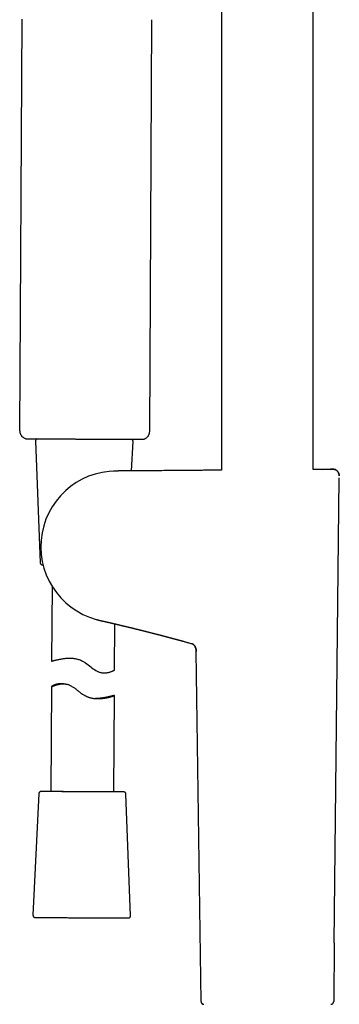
# Model space of a CAD drawing. Header units: millimetres. Extents: x 8 to 1017, y 12 to 1747.
# Tile 15 of 22: x 110 to 186, y 1357 to 1591. Entities that reach past the tile are written whole.
import ezdxf

# ---------------------------------------------------------------- set-up
doc = ezdxf.new("R2010")
doc.units = ezdxf.units.MM

msp = doc.modelspace()

# ---------------------------------------------------------------- linework, layer by layer
at = {"color": 7, "linetype": 'Continuous', "lineweight": 30}
for p, q in [((157.83, 1649.5), (157.83, 1484.08)), ((179.73, 1484.25), (179.73, 1649.12)), ((110.26, 1591.52), (109.73, 1493.52)), ((140.73, 1493.36), (141.26, 1591.36)), ((113.52, 1491.05), (114.62, 1462.04)), ((136.43, 1483.91), (136.77, 1490.92)), ((181.88, 1484.27), (184.65, 1484.29)), ((134.08, 1483.89), (134.09, 1483.89)), ((184.74, 1371.49), (185.93, 1482.28)), ((185.94, 1482.71), (185.93, 1482.7)), ((117.46, 1456.43), (117.36, 1438.6)), ((130.51, 1447.93), (130.5, 1447.93)), ((132.35, 1436.48), (132.41, 1447.49)), ((152.97, 1357.53), (151.84, 1440.9)), ((120.2, 1433.21), (119.61, 1433.22)), ((117.33, 1432.54), (117.2, 1407.55)), ((132.2, 1407.47), (132.32, 1430.41)), ((114.32, 1407.08), (112.91, 1378.09)), ((134.56, 1407.45), (134.56, 1407.45)), ((136.16, 1377.97), (135.06, 1406.97)), ((113.41, 1377.57), (113.41, 1377.57)), ((113.41, 1377.57), (113.42, 1377.57)), ((184.74, 1371.49), (184.59, 1357.53))]:
    msp.add_line(p, q, dxfattribs=at)
at = {"color": 7, "linetype": 'Continuous', "lineweight": 30, "flags": 128}
for points in [[(114.03, 1491.56), (114.05, 1491.56), (114.08, 1491.56), (114.11, 1491.56), (114.15, 1491.56), (114.21, 1491.56), (114.27, 1491.56), (114.33, 1491.56), (114.41, 1491.56), (114.5, 1491.56), (114.59, 1491.56), (114.69, 1491.56), (114.8, 1491.56), (114.92, 1491.56), (115.05, 1491.56), (115.18, 1491.55), (115.32, 1491.55), (115.47, 1491.55), (115.63, 1491.55), (115.8, 1491.55), (115.97, 1491.55), (116.15, 1491.55), (116.33, 1491.55), (116.53, 1491.55), (116.73, 1491.54), (116.93, 1491.54), (117.15, 1491.54), (117.36, 1491.54), (117.59, 1491.54), (117.82, 1491.54), (118.06, 1491.54), (118.3, 1491.53), (118.55, 1491.53), (118.8, 1491.53), (119.06, 1491.53), (119.32, 1491.53), (119.59, 1491.53), (119.86, 1491.52), (120.13, 1491.52), (120.41, 1491.52), (120.7, 1491.52), (120.98, 1491.52), (121.27, 1491.52), (121.56, 1491.51), (121.86, 1491.51), (122.16, 1491.51), (122.46, 1491.51), (122.76, 1491.51), (123.06, 1491.51), (123.37, 1491.5), (123.68, 1491.5), (123.99, 1491.5), (124.3, 1491.5), (124.61, 1491.5), (124.92, 1491.5), (125.23, 1491.49), (125.54, 1491.49), (125.85, 1491.49), (126.16, 1491.49), (126.47, 1491.49), (126.78, 1491.49), (127.08, 1491.48), (127.39, 1491.48), (127.69, 1491.48), (127.99, 1491.48), (128.29, 1491.48), (128.59, 1491.48), (128.88, 1491.48), (129.17, 1491.47), (129.46, 1491.47), (129.75, 1491.47), (130.03, 1491.47), (130.31, 1491.47), (130.58, 1491.47), (130.85, 1491.47), (131.11, 1491.46), (131.37, 1491.46), (131.63, 1491.46), (131.88, 1491.46), (132.12, 1491.46), (132.36, 1491.46), (132.6, 1491.46), (132.82, 1491.46), (133.05, 1491.46), (133.26, 1491.45), (133.47, 1491.45), (133.67, 1491.45), (133.87, 1491.45), (134.06, 1491.45), (134.24, 1491.45), (134.42, 1491.45), (134.59, 1491.45), (134.75, 1491.45), (134.9, 1491.45), (135.05, 1491.45), (135.19, 1491.45), (135.32, 1491.45), (135.44, 1491.45), (135.55, 1491.45), (135.66, 1491.44), (135.76, 1491.44), (135.85, 1491.44), (135.93, 1491.44), (136, 1491.44), (136.07, 1491.44), (136.12, 1491.44), (136.17, 1491.44), (136.21, 1491.44), (136.24, 1491.44), (136.26, 1491.44), (136.27, 1491.44)], [(117.36, 1438.6), (117.37, 1438.6), (117.39, 1438.6), (117.42, 1438.61), (117.47, 1438.63), (117.52, 1438.64), (117.59, 1438.66), (117.67, 1438.68), (117.76, 1438.71), (117.86, 1438.73), (117.98, 1438.76), (118.11, 1438.8), (118.25, 1438.83), (118.39, 1438.87), (118.55, 1438.91), (118.72, 1438.95), (118.9, 1438.99), (119.1, 1439.03), (119.3, 1439.07), (119.51, 1439.11), (119.74, 1439.15), (119.97, 1439.19), (120.21, 1439.23), (120.47, 1439.26), (120.73, 1439.28), (121, 1439.31), (121.28, 1439.32), (121.57, 1439.33), (121.87, 1439.32), (122.27, 1439.3), (122.48, 1439.29), (122.68, 1439.26), (122.89, 1439.23), (123.1, 1439.19), (123.32, 1439.15), (123.53, 1439.09), (123.73, 1439.03), (123.94, 1438.97), (124.14, 1438.89), (124.34, 1438.81), (124.54, 1438.71), (124.74, 1438.61), (124.94, 1438.51), (125.13, 1438.39), (125.45, 1438.18), (125.75, 1437.96), (126.06, 1437.73), (126.36, 1437.49), (126.66, 1437.26), (126.96, 1437.02), (127.26, 1436.79), (127.57, 1436.58), (127.87, 1436.38), (128.02, 1436.29), (128.18, 1436.21), (128.34, 1436.13), (128.5, 1436.06), (128.66, 1436), (128.82, 1435.94), (128.98, 1435.9), (129.14, 1435.86), (129.29, 1435.84), (129.45, 1435.82), (129.6, 1435.8), (129.75, 1435.79), (130.04, 1435.8), (130.23, 1435.81), (130.42, 1435.83), (130.6, 1435.86), (130.77, 1435.89), (130.93, 1435.93), (131.08, 1435.97), (131.23, 1436.01), (131.37, 1436.06), (131.51, 1436.1), (131.63, 1436.15), (131.75, 1436.2), (131.85, 1436.24), (131.95, 1436.28), (132.04, 1436.32), (132.12, 1436.36), (132.18, 1436.39), (132.26, 1436.43), (132.31, 1436.46), (132.34, 1436.47), (132.35, 1436.48), (132.35, 1436.48)], [(134.55, 1407.45), (134.56, 1407.45), (134.57, 1407.45), (134.56, 1407.45), (134.54, 1407.45), (134.52, 1407.45), (134.49, 1407.45), (134.45, 1407.45), (134.4, 1407.45), (134.34, 1407.45), (134.27, 1407.45), (134.2, 1407.45), (134.12, 1407.45), (134.02, 1407.45), (133.92, 1407.45), (133.82, 1407.45), (133.7, 1407.45), (133.58, 1407.45), (133.45, 1407.45), (133.31, 1407.46), (133.16, 1407.46), (133.01, 1407.46), (132.84, 1407.46), (132.68, 1407.46), (132.5, 1407.46), (132.32, 1407.46), (132.13, 1407.46), (131.93, 1407.46), (131.73, 1407.46), (131.52, 1407.46), (131.31, 1407.46), (131.09, 1407.46), (130.86, 1407.47), (130.63, 1407.47), (130.39, 1407.47), (130.15, 1407.47), (129.91, 1407.47), (129.66, 1407.47), (129.4, 1407.47), (129.14, 1407.47), (128.88, 1407.48), (128.61, 1407.48), (128.34, 1407.48), (128.07, 1407.48), (127.79, 1407.48), (127.51, 1407.48), (127.23, 1407.48), (126.95, 1407.49), (126.66, 1407.49), (126.37, 1407.49), (126.08, 1407.49), (125.79, 1407.49), (125.5, 1407.49), (125.21, 1407.49), (124.92, 1407.5), (124.63, 1407.5), (124.33, 1407.5), (124.04, 1407.5), (123.75, 1407.5), (123.46, 1407.5), (123.17, 1407.51), (122.88, 1407.51), (122.6, 1407.51), (122.31, 1407.51), (122.03, 1407.51), (121.75, 1407.51), (121.47, 1407.52), (121.19, 1407.52), (120.92, 1407.52), (120.65, 1407.52), (120.39, 1407.52), (120.13, 1407.52), (119.87, 1407.52), (119.62, 1407.53), (119.37, 1407.53), (119.12, 1407.53), (118.89, 1407.53), (118.65, 1407.53), (118.42, 1407.53), (118.2, 1407.53), (117.98, 1407.54), (117.77, 1407.54), (117.57, 1407.54), (117.37, 1407.54), (117.17, 1407.54), (116.99, 1407.54), (116.81, 1407.54), (116.64, 1407.54), (116.47, 1407.55), (116.31, 1407.55), (116.16, 1407.55), (116.02, 1407.55), (115.88, 1407.55), (115.75, 1407.55), (115.63, 1407.55), (115.52, 1407.55), (115.42, 1407.55), (115.32, 1407.55), (115.23, 1407.55), (115.16, 1407.56), (115.08, 1407.56), (115.02, 1407.56), (114.97, 1407.56), (114.92, 1407.56), (114.89, 1407.56), (114.86, 1407.56), (114.84, 1407.56), (114.83, 1407.56)], [(125.09, 1407.5), (124.83, 1407.5), (124.58, 1407.5), (124.32, 1407.5), (124.07, 1407.5), (123.82, 1407.5), (123.56, 1407.51), (123.31, 1407.51), (123.06, 1407.51), (122.82, 1407.51), (122.57, 1407.51), (122.33, 1407.51), (122.09, 1407.51), (121.85, 1407.52), (121.62, 1407.52), (121.39, 1407.52), (121.16, 1407.52), (120.94, 1407.52), (120.72, 1407.52), (120.5, 1407.52), (120.3, 1407.52), (120.09, 1407.53), (119.89, 1407.53), (119.7, 1407.53), (119.51, 1407.53), (119.33, 1407.53), (119.16, 1407.53), (118.99, 1407.53), (118.83, 1407.53), (118.67, 1407.53), (118.52, 1407.54), (118.38, 1407.54), (118.25, 1407.54), (118.12, 1407.54), (118, 1407.54), (117.89, 1407.54), (117.79, 1407.54), (117.69, 1407.54), (117.61, 1407.54), (117.53, 1407.54), (117.46, 1407.54), (117.39, 1407.54), (117.34, 1407.54), (117.29, 1407.55), (117.26, 1407.55), (117.23, 1407.55), (117.21, 1407.55), (117.2, 1407.55), (117.2, 1407.55)], [(132.2, 1407.47), (132.19, 1407.47), (132.18, 1407.47), (132.16, 1407.47), (132.14, 1407.47), (132.1, 1407.47), (132.05, 1407.47), (132, 1407.47), (131.94, 1407.47), (131.87, 1407.47), (131.79, 1407.47), (131.7, 1407.47), (131.61, 1407.47), (131.51, 1407.47), (131.4, 1407.47), (131.28, 1407.47), (131.15, 1407.47), (131.02, 1407.47), (130.88, 1407.47), (130.73, 1407.47), (130.58, 1407.47), (130.42, 1407.47), (130.25, 1407.47), (130.07, 1407.47), (129.89, 1407.47), (129.71, 1407.47), (129.51, 1407.47), (129.32, 1407.48), (129.11, 1407.48), (128.9, 1407.48), (128.69, 1407.48), (128.47, 1407.48), (128.25, 1407.48), (128.02, 1407.48), (127.79, 1407.48), (127.56, 1407.48), (127.32, 1407.49), (127.08, 1407.49), (126.84, 1407.49), (126.6, 1407.49), (126.35, 1407.49), (126.1, 1407.49), (125.85, 1407.49), (125.6, 1407.49), (125.34, 1407.5), (125.09, 1407.5)], [(113.43, 1377.57), (113.44, 1377.57), (113.47, 1377.57), (113.51, 1377.57), (113.55, 1377.56), (113.61, 1377.56), (113.67, 1377.56), (113.74, 1377.56), (113.83, 1377.56), (113.91, 1377.56), (114.01, 1377.56), (114.12, 1377.56), (114.23, 1377.56), (114.35, 1377.56), (114.48, 1377.56), (114.62, 1377.56), (114.76, 1377.55), (114.92, 1377.55), (115.08, 1377.55), (115.24, 1377.55), (115.42, 1377.55), (115.6, 1377.55), (115.79, 1377.55), (115.98, 1377.55), (116.19, 1377.55), (116.39, 1377.54), (116.61, 1377.54), (116.83, 1377.54), (117.06, 1377.54), (117.29, 1377.54), (117.53, 1377.54), (117.77, 1377.54), (118.02, 1377.53), (118.28, 1377.53), (118.54, 1377.53), (118.8, 1377.53), (119.07, 1377.53), (119.34, 1377.53), (119.62, 1377.52), (119.9, 1377.52), (120.18, 1377.52), (120.47, 1377.52), (120.76, 1377.52), (121.06, 1377.52), (121.35, 1377.51), (121.65, 1377.51), (121.95, 1377.51), (122.26, 1377.51), (122.56, 1377.51), (122.87, 1377.51), (123.18, 1377.5), (123.49, 1377.5), (123.8, 1377.5), (124.11, 1377.5), (124.42, 1377.5), (124.73, 1377.5), (125.04, 1377.49), (125.35, 1377.49), (125.66, 1377.49), (125.97, 1377.49), (126.27, 1377.49), (126.58, 1377.49), (126.88, 1377.48), (127.19, 1377.48), (127.49, 1377.48), (127.79, 1377.48), (128.08, 1377.48), (128.38, 1377.48), (128.67, 1377.47), (128.95, 1377.47), (129.24, 1377.47), (129.52, 1377.47), (129.79, 1377.47), (130.06, 1377.47), (130.33, 1377.47), (130.59, 1377.47), (130.85, 1377.46), (131.1, 1377.46), (131.35, 1377.46), (131.6, 1377.46), (131.83, 1377.46), (132.06, 1377.46), (132.29, 1377.46), (132.51, 1377.46), (132.72, 1377.46), (132.93, 1377.45), (133.13, 1377.45), (133.33, 1377.45), (133.51, 1377.45), (133.69, 1377.45), (133.87, 1377.45), (134.03, 1377.45), (134.19, 1377.45), (134.34, 1377.45), (134.48, 1377.45), (134.62, 1377.45), (134.75, 1377.45), (134.86, 1377.45), (134.98, 1377.45), (135.08, 1377.45), (135.17, 1377.45), (135.26, 1377.45), (135.34, 1377.45), (135.41, 1377.45), (135.47, 1377.45), (135.52, 1377.45), (135.57, 1377.45), (135.6, 1377.45), (135.63, 1377.45), (135.63, 1377.45)]]:
    msp.add_lwpolyline(points, dxfattribs=at)
at = {"color": 7, "linetype": 'Continuous', "lineweight": 30}
for centre, radius, start, end in [((132.78, 1465.88), 18, 89.9991, 259.9989), ((115.5, 1483.68), 22.12, 269.0673, 269.5112), ((114.49, 921.86), 485.7, 89.6808, 89.9586), ((129.84, 949.14), 458.34, 89.4114, 89.7062)]:
    msp.add_arc(centre, radius, start, end, dxfattribs=at)
for points, knots in [([(109.73, 1493.52), (109.73, 1493.46), (109.74, 1493.32), (109.77, 1493.11), (109.82, 1492.9), (109.9, 1492.7), (110.01, 1492.5), (110.13, 1492.3), (110.28, 1492.13), (110.46, 1491.97), (110.65, 1491.83), (110.86, 1491.71), (111.05, 1491.63), (111.18, 1491.6), (111.23, 1491.58)], [0, 0, 0, 0, 0.0765138, 0.1558776, 0.2377955, 0.3218936, 0.4077244, 0.4947782, 0.5824984, 0.6703028, 0.7617354, 0.8519679, 0.9404014, 1, 1, 1, 1]), ([(111.23, 1491.58), (111.23, 1491.58), (111.22, 1491.58), (111.25, 1491.58), (111.29, 1491.58), (111.36, 1491.58), (111.46, 1491.58), (111.58, 1491.58), (111.73, 1491.57), (111.9, 1491.57), (112.1, 1491.57), (112.32, 1491.57), (112.55, 1491.57), (112.81, 1491.57), (113.1, 1491.56), (113.4, 1491.56), (113.73, 1491.56), (114.09, 1491.56), (114.46, 1491.55), (114.84, 1491.55), (115.24, 1491.55), (115.66, 1491.55), (116.1, 1491.54), (116.56, 1491.54), (117.03, 1491.54), (117.52, 1491.54), (118.03, 1491.53), (118.54, 1491.53), (119.05, 1491.53), (119.59, 1491.52), (120.13, 1491.52), (120.69, 1491.52), (121.25, 1491.51), (121.83, 1491.51), (122.33, 1491.51), (122.76, 1491.51), (123.1, 1491.5), (123.45, 1491.5), (123.8, 1491.5), (124.15, 1491.5), (124.5, 1491.5), (124.85, 1491.49), (125.09, 1491.49), (125.2, 1491.49)], [0, 0, 0, 0, 0.012479, 0.038848, 0.065262, 0.092031, 0.118799, 0.145759, 0.172719, 0.200047, 0.227425, 0.253794, 0.280208, 0.306977, 0.333745, 0.360705, 0.387665, 0.414993, 0.442371, 0.46874, 0.495154, 0.521923, 0.548691, 0.575651, 0.602611, 0.629939, 0.657317, 0.683686, 0.7101, 0.736869, 0.763637, 0.790597, 0.817557, 0.844885, 0.872263, 0.888125, 0.903997, 0.919944, 0.93589, 0.951877, 0.967864, 0.983927, 1, 1, 1, 1]), ([(113.93, 1491.56), (113.93, 1491.56), (113.93, 1491.56), (113.91, 1491.55), (113.87, 1491.54), (113.83, 1491.53), (113.79, 1491.51), (113.75, 1491.48), (113.7, 1491.45), (113.66, 1491.42), (113.62, 1491.37), (113.59, 1491.32), (113.56, 1491.27), (113.54, 1491.22), (113.53, 1491.16), (113.52, 1491.1), (113.52, 1491.06), (113.52, 1491.05)], [0, 0, 0, 0, 0.001555, 0.040908, 0.090425, 0.151279, 0.217826, 0.288445, 0.362798, 0.439769, 0.518446, 0.598228, 0.678733, 0.759718, 0.841019, 0.931215, 1, 1, 1, 1]), ([(125.2, 1491.49), (125.37, 1491.49), (125.7, 1491.49), (126.21, 1491.49), (126.71, 1491.48), (127.21, 1491.48), (127.71, 1491.48), (128.21, 1491.48), (128.71, 1491.47), (129.2, 1491.47), (129.68, 1491.47), (130.16, 1491.47), (130.62, 1491.46), (131.09, 1491.46), (131.54, 1491.46), (132, 1491.46), (132.44, 1491.45), (132.89, 1491.45), (133.35, 1491.45), (133.82, 1491.45), (134.27, 1491.45), (134.71, 1491.44), (135.14, 1491.44), (135.55, 1491.44), (135.95, 1491.44), (136.32, 1491.44), (136.67, 1491.44), (136.99, 1491.43), (137.3, 1491.43), (137.59, 1491.43), (137.85, 1491.43), (138.1, 1491.43), (138.32, 1491.43), (138.52, 1491.43), (138.69, 1491.43), (138.84, 1491.43), (138.96, 1491.43), (139.07, 1491.43), (139.14, 1491.43), (139.19, 1491.43), (139.22, 1491.43), (139.22, 1491.43), (139.22, 1491.43)], [0, 0, 0, 0, 0.022738, 0.045476, 0.068332, 0.091187, 0.114407, 0.137628, 0.160973, 0.184318, 0.207056, 0.229794, 0.25265, 0.275505, 0.298726, 0.321946, 0.345291, 0.368636, 0.394963, 0.421334, 0.447843, 0.474398, 0.501483, 0.528617, 0.555901, 0.583234, 0.609561, 0.635932, 0.662441, 0.688996, 0.716081, 0.743215, 0.770499, 0.797832, 0.824159, 0.85053, 0.877039, 0.903594, 0.930679, 0.957813, 0.985097, 1, 1, 1, 1]), ([(136.78, 1490.94), (136.77, 1490.96), (136.77, 1491), (136.76, 1491.06), (136.74, 1491.12), (136.72, 1491.17), (136.69, 1491.22), (136.66, 1491.26), (136.63, 1491.3), (136.59, 1491.34), (136.55, 1491.36), (136.51, 1491.39), (136.47, 1491.41), (136.43, 1491.42), (136.4, 1491.43), (136.38, 1491.43), (136.37, 1491.44), (136.37, 1491.44)], [0, 0, 0, 0, 0.084727, 0.171134, 0.255034, 0.336579, 0.415821, 0.492747, 0.567277, 0.639258, 0.708446, 0.774447, 0.836578, 0.893533, 0.943117, 0.984018, 1, 1, 1, 1]), ([(139.22, 1491.43), (139.26, 1491.44), (139.37, 1491.47), (139.55, 1491.54), (139.75, 1491.64), (139.94, 1491.77), (140.12, 1491.92), (140.28, 1492.09), (140.42, 1492.28), (140.54, 1492.49), (140.62, 1492.71), (140.69, 1492.93), (140.72, 1493.14), (140.73, 1493.29), (140.73, 1493.36)], [0, 0, 0, 0, 0.047652, 0.131756, 0.217593, 0.304653, 0.392379, 0.48019, 0.571629, 0.661868, 0.750308, 0.836421, 0.919767, 1, 1, 1, 1]), ([(136.77, 1490.92), (136.77, 1490.92), (136.78, 1490.93), (136.78, 1490.94), (136.78, 1490.94)], [0, 0, 0, 0, 0.1619161, 1, 1, 1, 1]), ([(184.65, 1484.29), (184.38, 1484.29), (183.7, 1484.28), (182.61, 1484.27), (181.38, 1484.26), (180.42, 1484.25), (179.88, 1484.25), (179.73, 1484.25)], [0, 0, 0, 0, 0.161563, 0.416849, 0.666845, 0.911552, 1, 1, 1, 1]), ([(185.94, 1482.73), (185.94, 1482.74), (185.94, 1482.77), (185.93, 1482.81), (185.93, 1482.85), (185.92, 1482.89), (185.92, 1482.91), (185.91, 1482.94), (185.91, 1482.96), (185.9, 1483), (185.88, 1483.07), (185.86, 1483.16), (185.82, 1483.26), (185.77, 1483.37), (185.7, 1483.51), (185.6, 1483.67), (185.48, 1483.83), (185.36, 1483.95), (185.26, 1484.04), (185.18, 1484.1), (185.08, 1484.16), (184.99, 1484.21), (184.88, 1484.24), (184.77, 1484.27), (184.68, 1484.28), (184.64, 1484.28)], [0, 0, 0, 0, 0.058883, 0.107898, 0.146858, 0.169626, 0.187357, 0.194713, 0.2046, 0.215607, 0.24635, 0.287189, 0.333249, 0.381763, 0.432563, 0.520984, 0.606616, 0.686774, 0.724651, 0.765783, 0.814245, 0.85508, 0.899567, 0.947735, 1, 1, 1, 1]), ([(184.65, 1484.29), (184.7, 1484.29), (184.79, 1484.28), (184.93, 1484.24), (185.07, 1484.18), (185.2, 1484.1), (185.32, 1484.01), (185.43, 1483.9), (185.54, 1483.77), (185.64, 1483.63), (185.74, 1483.46), (185.83, 1483.27), (185.89, 1483.08), (185.93, 1482.89), (185.94, 1482.77), (185.94, 1482.71)], [0, 0, 0, 0, 0.064065, 0.128651, 0.194725, 0.262766, 0.332866, 0.404823, 0.478231, 0.552548, 0.646278, 0.73912, 0.829757, 0.91701, 1, 1, 1, 1]), ([(134.08, 1483.89), (134.04, 1483.89), (133.95, 1483.89), (133.84, 1483.89), (133.76, 1483.89), (133.69, 1483.89), (133.64, 1483.89), (133.59, 1483.89), (133.54, 1483.89), (133.48, 1483.89), (133.4, 1483.89), (133.31, 1483.89), (133.22, 1483.89), (133.14, 1483.88), (133.06, 1483.88), (132.97, 1483.88), (132.87, 1483.88), (132.78, 1483.88), (132.69, 1483.88), (132.6, 1483.88), (132.49, 1483.88), (132.39, 1483.87), (132.29, 1483.87), (132.22, 1483.87), (132.17, 1483.87), (132.14, 1483.87), (132.13, 1483.87), (132.12, 1483.87), (132.12, 1483.87), (132.12, 1483.87)], [0, 0, 0, 0, 0.068297, 0.124347, 0.168053, 0.199437, 0.22481, 0.248062, 0.269188, 0.299974, 0.339656, 0.387856, 0.432438, 0.473849, 0.509594, 0.555122, 0.607021, 0.655822, 0.700867, 0.746541, 0.792374, 0.853229, 0.901781, 0.940038, 0.967908, 0.978431, 0.987326, 0.995452, 1, 1, 1, 1]), ([(157.83, 1484.08), (157.79, 1484.08), (157.62, 1484.07), (157.35, 1484.07), (157.01, 1484.07), (156.68, 1484.07), (156.32, 1484.06), (155.93, 1484.06), (155.5, 1484.06), (155.05, 1484.05), (154.57, 1484.05), (154.07, 1484.05), (153.54, 1484.04), (152.99, 1484.04), (152.41, 1484.03), (151.81, 1484.03), (151.19, 1484.02), (150.55, 1484.02), (149.88, 1484.01), (149.2, 1484.01), (148.48, 1484), (147.74, 1484), (146.96, 1483.99), (146.17, 1483.98), (145.34, 1483.98), (144.5, 1483.97), (143.64, 1483.96), (142.76, 1483.96), (141.85, 1483.95), (140.86, 1483.94), (139.78, 1483.93), (138.61, 1483.92), (137.41, 1483.91), (136.17, 1483.91), (135.06, 1483.9), (134.36, 1483.89), (134.09, 1483.89)], [0, 0, 0, 0, 0.005741, 0.020459, 0.03462, 0.048421, 0.062929, 0.079886, 0.097889, 0.116939, 0.137035, 0.158177, 0.180365, 0.203598, 0.227878, 0.253203, 0.279573, 0.30649, 0.334416, 0.363349, 0.393291, 0.424813, 0.45738, 0.490992, 0.525648, 0.56135, 0.597431, 0.634519, 0.672616, 0.71172, 0.759586, 0.80888, 0.859603, 0.911753, 0.965331, 1, 1, 1, 1]), ([(185.4, 1483.92), (185.4, 1483.92), (185.39, 1483.93), (185.39, 1483.94), (185.38, 1483.94)], [0, 0, 0, 0, 0.135518, 1, 1, 1, 1]), ([(185.94, 1482.73), (185.94, 1482.74), (185.94, 1482.77), (185.94, 1482.8), (185.93, 1482.83), (185.93, 1482.83)], [0, 0, 0, 0, 0.448025, 0.827591, 1, 1, 1, 1]), ([(114.62, 1462.04), (114.62, 1462.03), (114.62, 1461.99), (114.63, 1461.94), (114.65, 1461.88), (114.67, 1461.83), (114.7, 1461.78), (114.73, 1461.74), (114.77, 1461.7), (114.81, 1461.67), (114.84, 1461.64), (114.88, 1461.62), (114.92, 1461.6), (114.96, 1461.58), (114.99, 1461.57), (115.02, 1461.57), (115.04, 1461.56), (115.06, 1461.56), (115.07, 1461.56), (115.08, 1461.56), (115.09, 1461.56), (115.1, 1461.56), (115.1, 1461.56), (115.11, 1461.56), (115.12, 1461.56), (115.13, 1461.56), (115.13, 1461.56)], [0, 0, 0, 0, 0.031044, 0.078719, 0.125009, 0.170001, 0.213722, 0.256164, 0.297286, 0.337003, 0.375184, 0.411622, 0.44597, 0.477567, 0.505222, 0.527949, 0.54676, 0.563996, 0.582134, 0.602838, 0.628971, 0.664296, 0.714843, 0.791994, 0.924071, 1, 1, 1, 1]), ([(128.07, 1448.5), (128.07, 1448.5), (128.07, 1448.5), (128.08, 1448.5), (128.08, 1448.5), (128.08, 1448.5), (128.09, 1448.5), (128.1, 1448.5), (128.13, 1448.49), (128.18, 1448.48), (128.23, 1448.46), (128.29, 1448.45), (128.34, 1448.43), (128.42, 1448.41), (128.52, 1448.39), (128.63, 1448.36), (128.72, 1448.34), (128.8, 1448.32), (128.89, 1448.3), (129, 1448.27), (129.12, 1448.24), (129.24, 1448.22), (129.36, 1448.19), (129.48, 1448.16), (129.6, 1448.13), (129.75, 1448.1), (129.94, 1448.06), (130.11, 1448.02), (130.23, 1447.99), (130.32, 1447.97), (130.41, 1447.95), (130.47, 1447.94), (130.51, 1447.93)], [0, 0, 0, 0, 0.011139, 0.013897, 0.015287, 0.016893, 0.018957, 0.02157, 0.034228, 0.053285, 0.081536, 0.100827, 0.118685, 0.153357, 0.197338, 0.241864, 0.279182, 0.310299, 0.338016, 0.3886, 0.442698, 0.487675, 0.537487, 0.588775, 0.633053, 0.683198, 0.769542, 0.856627, 0.88948, 0.921022, 0.956682, 1, 1, 1, 1]), ([(130.5, 1447.93), (130.51, 1447.93), (130.55, 1447.92), (130.64, 1447.9), (130.77, 1447.87), (130.91, 1447.84), (131.07, 1447.8), (131.21, 1447.77), (131.34, 1447.74), (131.44, 1447.72), (131.54, 1447.69), (131.64, 1447.67), (131.75, 1447.64), (131.85, 1447.62), (131.97, 1447.59), (132.11, 1447.56), (132.28, 1447.52), (132.45, 1447.48), (132.62, 1447.44), (132.77, 1447.41), (132.89, 1447.38), (133.01, 1447.35), (133.13, 1447.32), (133.25, 1447.29), (133.38, 1447.26), (133.51, 1447.23), (133.64, 1447.2), (133.77, 1447.17), (133.9, 1447.14), (134.01, 1447.11), (134.14, 1447.08), (134.28, 1447.05), (134.43, 1447.01), (134.59, 1446.97), (134.73, 1446.94), (134.86, 1446.91), (134.98, 1446.88), (135.13, 1446.84), (135.31, 1446.8), (135.52, 1446.75), (135.73, 1446.7), (135.93, 1446.65), (136.13, 1446.6), (136.33, 1446.55), (136.52, 1446.5), (136.7, 1446.46), (136.85, 1446.42), (137, 1446.39), (137.14, 1446.35), (137.29, 1446.31), (137.46, 1446.27), (137.64, 1446.23), (137.84, 1446.18), (138.03, 1446.13), (138.22, 1446.09), (138.4, 1446.04), (138.56, 1446), (138.7, 1445.97), (138.84, 1445.93), (138.97, 1445.9), (139.12, 1445.86), (139.28, 1445.82), (139.46, 1445.78), (139.63, 1445.73), (139.79, 1445.69), (139.91, 1445.66), (140.03, 1445.63), (140.14, 1445.61), (140.24, 1445.58), (140.35, 1445.55), (140.5, 1445.51), (140.69, 1445.46), (140.92, 1445.41), (141.14, 1445.35), (141.33, 1445.3), (141.49, 1445.26), (141.66, 1445.22), (141.83, 1445.17), (141.99, 1445.13), (142.15, 1445.09), (142.3, 1445.05), (142.43, 1445.02), (142.56, 1444.99), (142.7, 1444.95), (142.86, 1444.91), (143.02, 1444.87), (143.17, 1444.83), (143.32, 1444.79), (143.45, 1444.75), (143.56, 1444.72), (143.66, 1444.7), (143.75, 1444.67), (143.85, 1444.65), (143.97, 1444.62), (144.1, 1444.58), (144.22, 1444.55), (144.35, 1444.52), (144.5, 1444.48), (144.64, 1444.44), (144.76, 1444.41), (144.86, 1444.38), (144.94, 1444.36), (145.01, 1444.34), (145.11, 1444.32), (145.22, 1444.29), (145.35, 1444.25), (145.49, 1444.21), (145.63, 1444.18), (145.78, 1444.14), (145.92, 1444.1), (146.04, 1444.07), (146.14, 1444.04), (146.21, 1444.02), (146.27, 1444.01), (146.34, 1443.99), (146.42, 1443.97), (146.51, 1443.94), (146.61, 1443.91), (146.73, 1443.88), (146.85, 1443.85), (146.98, 1443.82), (147.09, 1443.79), (147.18, 1443.76), (147.28, 1443.73), (147.4, 1443.7), (147.54, 1443.66), (147.7, 1443.62), (147.89, 1443.57), (148.1, 1443.51), (148.34, 1443.45), (148.61, 1443.37), (148.93, 1443.28), (149.29, 1443.18), (149.68, 1443.08), (150.1, 1442.96), (150.47, 1442.86), (150.71, 1442.79), (150.79, 1442.77)], [0, 0, 0, 0, 0.000611, 0.006387, 0.012801, 0.020093, 0.027734, 0.035189, 0.041176, 0.046317, 0.050797, 0.05572, 0.061181, 0.066453, 0.071372, 0.078614, 0.086949, 0.095772, 0.104674, 0.11141, 0.117288, 0.12302, 0.128874, 0.13492, 0.141183, 0.147428, 0.154076, 0.160879, 0.166828, 0.171956, 0.178189, 0.18525, 0.192867, 0.200741, 0.207739, 0.213843, 0.219909, 0.226136, 0.23564, 0.245954, 0.256979, 0.267111, 0.276116, 0.285616, 0.296593, 0.304585, 0.312049, 0.319208, 0.326151, 0.33327, 0.34165, 0.35063, 0.360489, 0.37022, 0.379755, 0.388241, 0.395964, 0.40355, 0.409801, 0.416369, 0.423356, 0.431402, 0.440537, 0.449629, 0.456932, 0.463106, 0.468524, 0.473784, 0.478968, 0.484386, 0.490057, 0.500986, 0.512511, 0.52448, 0.532582, 0.540706, 0.548902, 0.557214, 0.565642, 0.573837, 0.581014, 0.58715, 0.592905, 0.599947, 0.608193, 0.616396, 0.62411, 0.631214, 0.637744, 0.643387, 0.648188, 0.652069, 0.657111, 0.663299, 0.669712, 0.675758, 0.681437, 0.689627, 0.696923, 0.703281, 0.707614, 0.711349, 0.714678, 0.719127, 0.725017, 0.73172, 0.738415, 0.745765, 0.753101, 0.760252, 0.76637, 0.771342, 0.774196, 0.77687, 0.78029, 0.784491, 0.789394, 0.794403, 0.799391, 0.806216, 0.812849, 0.818214, 0.822116, 0.82691, 0.832768, 0.83969, 0.847773, 0.85705, 0.867519, 0.879178, 0.892022, 0.908149, 0.925814, 0.945011, 0.965733, 0.987974, 1, 1, 1, 1]), ([(151.84, 1440.92), (151.84, 1440.98), (151.83, 1441.11), (151.8, 1441.32), (151.76, 1441.53), (151.69, 1441.75), (151.61, 1441.95), (151.51, 1442.14), (151.41, 1442.29), (151.31, 1442.42), (151.2, 1442.54), (151.07, 1442.64), (150.93, 1442.72), (150.83, 1442.75), (150.78, 1442.77)], [0, 0, 0, 0, 0.08123, 0.176562, 0.274626, 0.373943, 0.473116, 0.570918, 0.646182, 0.719718, 0.791458, 0.861625, 0.930802, 1, 1, 1, 1]), ([(150.79, 1442.77), (150.83, 1442.76), (150.92, 1442.73), (151.03, 1442.67), (151.13, 1442.6), (151.23, 1442.52), (151.31, 1442.43), (151.39, 1442.33), (151.46, 1442.23), (151.52, 1442.13), (151.57, 1442.04), (151.62, 1441.93), (151.66, 1441.83), (151.71, 1441.71), (151.75, 1441.57), (151.78, 1441.44), (151.8, 1441.34), (151.81, 1441.27), (151.82, 1441.22), (151.83, 1441.18), (151.83, 1441.14), (151.83, 1441.09), (151.84, 1441.04), (151.84, 1440.98), (151.84, 1440.94), (151.84, 1440.92)], [0, 0, 0, 0, 0.0558473, 0.1080184, 0.1570669, 0.2032044, 0.2601718, 0.3116962, 0.3574008, 0.4041029, 0.4476742, 0.4924116, 0.5382119, 0.584943, 0.6513681, 0.7093627, 0.7456906, 0.7741761, 0.7901233, 0.8088176, 0.8309543, 0.8568886, 0.8976126, 0.9453857, 1, 1, 1, 1]), ([(150.79, 1442.77), (150.79, 1442.77), (150.79, 1442.77), (150.79, 1442.77), (150.79, 1442.77)], [0, 0, 0, 0, 0.527488, 1, 1, 1, 1]), ([(119.61, 1433.22), (119.53, 1433.22), (119.38, 1433.22), (119.18, 1433.21), (119.01, 1433.19), (118.84, 1433.16), (118.68, 1433.12), (118.53, 1433.09), (118.39, 1433.05), (118.25, 1433), (118.12, 1432.96), (118, 1432.91), (117.89, 1432.86), (117.79, 1432.81), (117.7, 1432.77), (117.61, 1432.73), (117.54, 1432.69), (117.48, 1432.65), (117.42, 1432.61), (117.37, 1432.58), (117.34, 1432.55), (117.33, 1432.53), (117.34, 1432.53), (117.34, 1432.53)], [0, 0, 0, 0, 0.0542762, 0.096035, 0.1378834, 0.180293, 0.2227039, 0.2653839, 0.3080645, 0.3512407, 0.3944749, 0.4385351, 0.4826549, 0.527247, 0.5718387, 0.616693, 0.6615469, 0.7069126, 0.7523546, 0.8137337, 0.8755318, 0.9375458, 1, 1, 1, 1]), ([(117.34, 1432.53), (117.35, 1432.53), (117.36, 1432.53), (117.39, 1432.54), (117.44, 1432.56), (117.5, 1432.58), (117.57, 1432.6), (117.65, 1432.64), (117.74, 1432.67), (117.85, 1432.71), (117.96, 1432.76), (118.09, 1432.8), (118.22, 1432.85), (118.37, 1432.9), (118.53, 1432.95), (118.7, 1433), (118.87, 1433.05), (119.09, 1433.1), (119.35, 1433.15), (119.61, 1433.18), (119.83, 1433.2), (120.01, 1433.21), (120.18, 1433.21), (120.39, 1433.2), (120.63, 1433.18), (120.92, 1433.13), (121.21, 1433.06), (121.49, 1432.96), (121.78, 1432.83), (122.06, 1432.68), (122.34, 1432.52), (122.63, 1432.32), (122.93, 1432.11), (123.24, 1431.87), (123.55, 1431.63), (123.87, 1431.38), (124.19, 1431.14), (124.51, 1430.89), (124.85, 1430.66), (125.15, 1430.48), (125.39, 1430.35), (125.58, 1430.26), (125.78, 1430.17), (125.98, 1430.09), (126.18, 1430.01), (126.39, 1429.95), (126.59, 1429.89), (126.8, 1429.84), (127, 1429.8), (127.21, 1429.76), (127.41, 1429.73), (127.61, 1429.71), (127.81, 1429.69), (128.07, 1429.67), (128.35, 1429.67), (128.65, 1429.67), (128.89, 1429.68), (129.13, 1429.7), (129.36, 1429.72), (129.59, 1429.75), (129.81, 1429.78), (130.02, 1429.81), (130.23, 1429.85), (130.42, 1429.88), (130.61, 1429.92), (130.79, 1429.96), (130.96, 1430), (131.12, 1430.04), (131.28, 1430.08), (131.42, 1430.12), (131.56, 1430.16), (131.69, 1430.19), (131.81, 1430.23), (131.92, 1430.26), (132.02, 1430.29), (132.1, 1430.32), (132.17, 1430.35), (132.23, 1430.37), (132.27, 1430.38), (132.3, 1430.4), (132.32, 1430.41), (132.32, 1430.41), (132.31, 1430.42), (132.29, 1430.41), (132.25, 1430.41), (132.2, 1430.4), (132.14, 1430.39), (132.07, 1430.37), (131.99, 1430.35), (131.89, 1430.33), (131.79, 1430.31), (131.67, 1430.28), (131.54, 1430.25), (131.4, 1430.22), (131.25, 1430.18), (131.08, 1430.14), (130.91, 1430.1), (130.73, 1430.06), (130.53, 1430.02), (130.33, 1429.98), (130.11, 1429.94), (129.89, 1429.9), (129.65, 1429.86), (129.41, 1429.82), (129.16, 1429.79), (128.89, 1429.76), (128.62, 1429.73), (128.34, 1429.71), (128.08, 1429.69), (127.91, 1429.69), (127.85, 1429.69)], [0, 0, 0, 0, 0.00905, 0.018118, 0.027324, 0.036529, 0.045808, 0.055088, 0.064504, 0.073938, 0.082988, 0.092051, 0.101222, 0.110392, 0.119619, 0.128846, 0.138182, 0.147534, 0.161025, 0.174646, 0.181496, 0.188344, 0.19527, 0.20221, 0.212391, 0.222701, 0.233084, 0.243624, 0.253807, 0.264116, 0.27448, 0.284942, 0.297037, 0.309161, 0.321347, 0.333547, 0.345887, 0.358245, 0.370684, 0.383171, 0.389661, 0.396163, 0.402764, 0.409366, 0.416022, 0.422679, 0.42944, 0.436214, 0.442704, 0.449206, 0.455789, 0.462372, 0.468998, 0.475623, 0.489035, 0.497678, 0.506337, 0.515116, 0.523895, 0.532735, 0.541575, 0.550527, 0.559494, 0.568298, 0.577114, 0.586028, 0.594942, 0.60391, 0.612877, 0.621946, 0.631029, 0.640629, 0.650246, 0.659999, 0.669751, 0.679579, 0.689406, 0.699378, 0.709369, 0.718663, 0.727973, 0.737413, 0.746854, 0.756366, 0.765878, 0.775526, 0.785193, 0.794278, 0.803379, 0.812597, 0.821816, 0.831099, 0.840381, 0.849784, 0.859203, 0.868483, 0.877778, 0.887189, 0.8966, 0.906074, 0.915548, 0.925141, 0.934751, 0.944347, 0.95396, 0.963717, 0.973474, 0.983314, 0.993153, 1, 1, 1, 1]), ([(114.83, 1407.56), (114.83, 1407.56), (114.82, 1407.56), (114.81, 1407.56), (114.8, 1407.56), (114.79, 1407.56), (114.78, 1407.56), (114.76, 1407.56), (114.75, 1407.55), (114.72, 1407.55), (114.69, 1407.54), (114.65, 1407.53), (114.61, 1407.51), (114.56, 1407.49), (114.52, 1407.46), (114.48, 1407.43), (114.44, 1407.38), (114.41, 1407.34), (114.38, 1407.29), (114.35, 1407.24), (114.33, 1407.18), (114.32, 1407.13), (114.32, 1407.1), (114.32, 1407.08)], [0, 0, 0, 0, 0.208628, 0.287227, 0.339221, 0.369118, 0.392265, 0.412866, 0.432868, 0.454547, 0.481666, 0.516006, 0.554461, 0.595347, 0.638752, 0.684, 0.730458, 0.777695, 0.825441, 0.873522, 0.921825, 0.970273, 1, 1, 1, 1]), ([(135.06, 1406.97), (135.06, 1406.98), (135.06, 1407), (135.05, 1407.05), (135.04, 1407.11), (135.02, 1407.16), (134.99, 1407.21), (134.96, 1407.26), (134.93, 1407.3), (134.89, 1407.33), (134.85, 1407.36), (134.81, 1407.39), (134.77, 1407.41), (134.73, 1407.42), (134.7, 1407.43), (134.67, 1407.44), (134.65, 1407.45), (134.63, 1407.45), (134.62, 1407.45), (134.61, 1407.45), (134.6, 1407.45), (134.59, 1407.45), (134.58, 1407.45), (134.57, 1407.45), (134.57, 1407.45), (134.56, 1407.45), (134.56, 1407.45)], [0, 0, 0, 0, 0.015307, 0.067733, 0.118621, 0.168072, 0.216135, 0.262814, 0.308075, 0.351845, 0.394001, 0.434351, 0.472583, 0.50813, 0.539898, 0.566511, 0.588209, 0.607258, 0.626346, 0.647588, 0.673546, 0.707877, 0.756037, 0.827708, 0.944176, 1, 1, 1, 1]), ([(112.91, 1378.09), (112.91, 1378.07), (112.91, 1378.03), (112.92, 1377.97), (112.93, 1377.92), (112.95, 1377.86), (112.98, 1377.81), (113.01, 1377.77), (113.04, 1377.73), (113.08, 1377.69), (113.12, 1377.66), (113.16, 1377.63), (113.2, 1377.61), (113.23, 1377.6), (113.27, 1377.59), (113.3, 1377.58), (113.32, 1377.57), (113.34, 1377.57), (113.35, 1377.57), (113.36, 1377.57), (113.37, 1377.57), (113.38, 1377.57), (113.39, 1377.57), (113.4, 1377.57), (113.4, 1377.57), (113.4, 1377.57)], [0, 0, 0, 0, 0.050142, 0.103316, 0.154925, 0.205075, 0.253818, 0.30116, 0.34707, 0.391473, 0.434246, 0.475191, 0.513981, 0.550007, 0.58213, 0.609082, 0.631338, 0.651203, 0.671346, 0.693799, 0.721243, 0.757368, 0.807671, 0.881749, 1, 1, 1, 1]), ([(135.64, 1377.45), (135.65, 1377.45), (135.65, 1377.45), (135.67, 1377.45), (135.67, 1377.45), (135.68, 1377.45), (135.69, 1377.45), (135.71, 1377.45), (135.72, 1377.45), (135.74, 1377.45), (135.76, 1377.46), (135.79, 1377.46), (135.82, 1377.47), (135.87, 1377.49), (135.91, 1377.51), (135.95, 1377.54), (136, 1377.57), (136.04, 1377.61), (136.07, 1377.66), (136.1, 1377.71), (136.13, 1377.76), (136.15, 1377.81), (136.16, 1377.87), (136.16, 1377.93), (136.16, 1377.96), (136.16, 1377.97)], [0, 0, 0, 0, 0.144587, 0.262652, 0.349262, 0.405916, 0.435624, 0.456836, 0.475207, 0.492745, 0.51057, 0.53179, 0.558738, 0.590397, 0.624234, 0.660117, 0.697648, 0.736289, 0.775648, 0.815473, 0.855605, 0.895941, 0.93641, 0.98074, 1, 1, 1, 1]), ([(152.97, 1357.53), (152.98, 1357.5), (152.98, 1357.44), (153, 1357.35), (153.04, 1357.25), (153.09, 1357.16), (153.15, 1357.09), (153.2, 1357.04), (153.26, 1356.99), (153.32, 1356.95), (153.4, 1356.92), (153.47, 1356.9), (153.55, 1356.88), (153.61, 1356.88), (153.63, 1356.88)], [0, 0, 0, 0, 0.077804, 0.170372, 0.278413, 0.401841, 0.469055, 0.539504, 0.612761, 0.688298, 0.765494, 0.843661, 0.922072, 1, 1, 1, 1]), ([(152.99, 1357.53), (152.99, 1357.51), (152.99, 1357.45), (153.01, 1357.37), (153.03, 1357.29), (153.06, 1357.22), (153.1, 1357.16), (153.15, 1357.1), (153.19, 1357.06), (153.23, 1357.02), (153.28, 1356.99), (153.31, 1356.97), (153.35, 1356.95), (153.38, 1356.93), (153.41, 1356.92), (153.44, 1356.91), (153.47, 1356.9), (153.5, 1356.89), (153.52, 1356.89), (153.53, 1356.89)], [0, 0, 0, 0, 0.072226, 0.140886, 0.204798, 0.26299, 0.330439, 0.385366, 0.430931, 0.486569, 0.526861, 0.558093, 0.593208, 0.635932, 0.688296, 0.751376, 0.825763, 0.943088, 1, 1, 1, 1]), ([(183.93, 1356.88), (183.97, 1356.88), (184.05, 1356.88), (184.17, 1356.92), (184.29, 1356.98), (184.4, 1357.07), (184.48, 1357.17), (184.54, 1357.29), (184.58, 1357.41), (184.59, 1357.49), (184.59, 1357.53)], [0, 0, 0, 0, 0.116633, 0.240153, 0.368733, 0.5, 0.631267, 0.759847, 0.883367, 1, 1, 1, 1])]:
    msp.add_open_spline(points, degree=3, knots=knots, dxfattribs=at)

doc.saveas('drawing.dxf')
